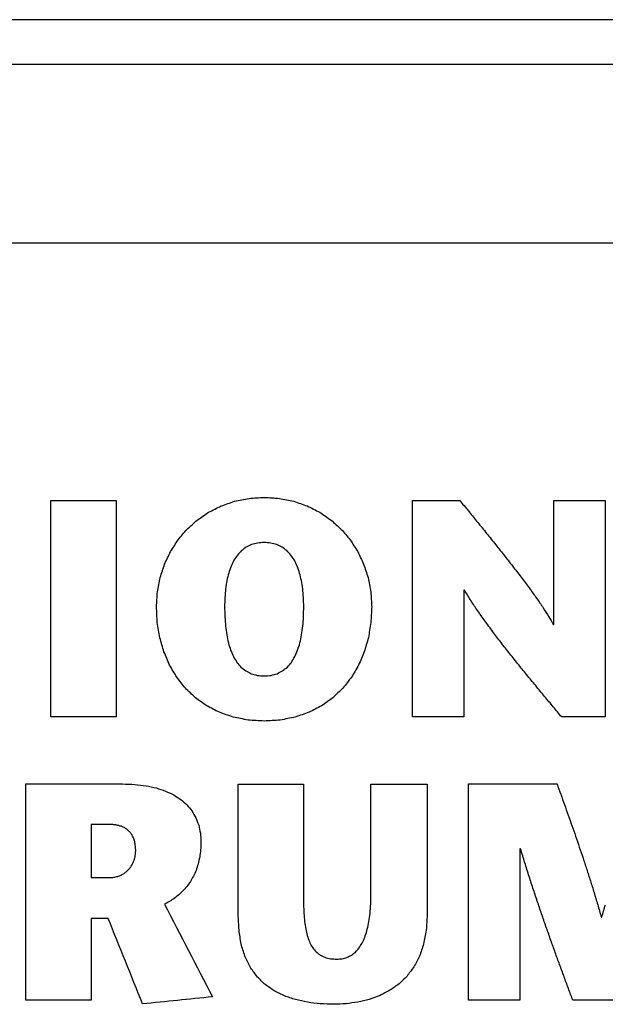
# Model space of a CAD drawing. Header units: inches. Extents: x 0 to 34, y 0 to 22.
# Tile 83 of 89: x 24.965 to 25.096, y 16.008 to 16.229. Entities that reach past the tile are written whole.
import ezdxf

# ---------------------------------------------------------------- set-up
doc = ezdxf.new("R2010")
doc.units = ezdxf.units.IN
doc.header["$LTSCALE"] = 1.87
doc.header["$MEASUREMENT"] = 0
doc.layers.get('0').update_dxf_attribs({"linetype": 'CONTINUOUS'})
doc.layers.add('03___PRT_ALL_CURVES', color=7, linetype='CONTINUOUS')

msp = doc.modelspace()

# ---------------------------------------------------------------- linework, layer by layer
at = {"color": 7, "linetype": 'CONTINUOUS'}
for p, q in [((31.84796, 16.22864), (21.84796, 16.22864)), ((31.84796, 16.21864), (21.84796, 16.21864)), ((23.43796, 16.17864), (25.31796, 16.17864))]:
    msp.add_line(p, q, dxfattribs=at)
at = {"layer": '03___PRT_ALL_CURVES', "color": 40, "linetype": 'CONTINUOUS'}
for points in [[(24.9717, 16.07249, 0.5305), (24.9717, 16.08864, 0.5305), (24.9717, 16.10479, 0.5305), (24.9717, 16.12094, 0.5305)], [(24.9717, 16.12094, 0.5305), (24.97657, 16.12094, 0.5305), (24.98144, 16.12094, 0.5305), (24.98632, 16.12094, 0.5305)], [(24.98632, 16.12094, 0.5305), (24.98632, 16.10479, 0.5305), (24.98632, 16.08864, 0.5305), (24.98632, 16.07249, 0.5305)], [(25.0098, 16.11976, 0.5305), (25.0108, 16.1201, 0.5305), (25.01181, 16.12045, 0.5305), (25.01282, 16.1208, 0.5305)], [(25.01282, 16.1208, 0.5305), (25.01389, 16.12102, 0.5305), (25.01496, 16.12124, 0.5305), (25.01604, 16.12145, 0.5305)], [(25.01604, 16.12145, 0.5305), (25.01717, 16.12153, 0.5305), (25.01831, 16.1216, 0.5305), (25.01945, 16.12168, 0.5305)], [(25.01945, 16.12168, 0.5305), (25.02058, 16.1216, 0.5305), (25.02171, 16.12153, 0.5305), (25.02284, 16.12145, 0.5305)], [(25.02284, 16.12145, 0.5305), (25.02391, 16.12124, 0.5305), (25.02498, 16.12102, 0.5305), (25.02605, 16.1208, 0.5305)], [(25.02605, 16.1208, 0.5305), (25.02705, 16.12045, 0.5305), (25.02806, 16.1201, 0.5305), (25.02907, 16.11976, 0.5305)], [(25.05265, 16.07249, 0.5305), (25.05265, 16.08864, 0.5305), (25.05265, 16.10479, 0.5305), (25.05265, 16.12094, 0.5305)], [(25.05265, 16.12094, 0.5305), (25.05618, 16.12094, 0.5305), (25.05972, 16.12094, 0.5305), (25.06326, 16.12094, 0.5305)], [(25.06326, 16.12094, 0.5305), (25.06386, 16.1202, 0.5305), (25.06446, 16.11946, 0.5305), (25.06507, 16.11872, 0.5305)], [(25.08428, 16.09319, 0.5305), (25.08428, 16.10244, 0.5305), (25.08428, 16.11169, 0.5305), (25.08428, 16.12094, 0.5305)], [(25.08428, 16.12094, 0.5305), (25.08811, 16.12094, 0.5305), (25.09194, 16.12094, 0.5305), (25.09578, 16.12094, 0.5305)], [(25.09578, 16.12094, 0.5305), (25.09578, 16.10479, 0.5305), (25.09578, 16.08864, 0.5305), (25.09578, 16.07249, 0.5305)], [(25.00445, 16.11658, 0.5305), (25.0053, 16.11717, 0.5305), (25.00615, 16.11775, 0.5305), (25.007, 16.11834, 0.5305)], [(25.007, 16.11834, 0.5305), (25.00793, 16.11881, 0.5305), (25.00886, 16.11928, 0.5305), (25.0098, 16.11976, 0.5305)], [(25.02907, 16.11976, 0.5305), (25.03, 16.11928, 0.5305), (25.03093, 16.11881, 0.5305), (25.03186, 16.11834, 0.5305)], [(25.03186, 16.11834, 0.5305), (25.03271, 16.11775, 0.5305), (25.03356, 16.11717, 0.5305), (25.03441, 16.11658, 0.5305)], [(25.06507, 16.11872, 0.5305), (25.06571, 16.11793, 0.5305), (25.06635, 16.11715, 0.5305), (25.06699, 16.11636, 0.5305)], [(25.00216, 16.11451, 0.5305), (25.00292, 16.1152, 0.5305), (25.00368, 16.11589, 0.5305), (25.00445, 16.11658, 0.5305)], [(25.03441, 16.11658, 0.5305), (25.03517, 16.11589, 0.5305), (25.03593, 16.1152, 0.5305), (25.03669, 16.11451, 0.5305)], [(25.06699, 16.11636, 0.5305), (25.06765, 16.11554, 0.5305), (25.06831, 16.11473, 0.5305), (25.06898, 16.11391, 0.5305)], [(25.00017, 16.11216, 0.5305), (25.00083, 16.11294, 0.5305), (25.00149, 16.11373, 0.5305), (25.00216, 16.11451, 0.5305)], [(25.03669, 16.11451, 0.5305), (25.03735, 16.11373, 0.5305), (25.03801, 16.11294, 0.5305), (25.03868, 16.11216, 0.5305)], [(25.06898, 16.11391, 0.5305), (25.06965, 16.11307, 0.5305), (25.07033, 16.11223, 0.5305), (25.07101, 16.11139, 0.5305)], [(24.99849, 16.10956, 0.5305), (24.99905, 16.11042, 0.5305), (24.99961, 16.11129, 0.5305), (25.00017, 16.11216, 0.5305)], [(25.01796, 16.11145, 0.5305), (25.01751, 16.11133, 0.5305), (25.01706, 16.11122, 0.5305), (25.01662, 16.1111, 0.5305)], [(25.01945, 16.11157, 0.5305), (25.01895, 16.11153, 0.5305), (25.01845, 16.11149, 0.5305), (25.01796, 16.11145, 0.5305)], [(25.02092, 16.11145, 0.5305), (25.02043, 16.11149, 0.5305), (25.01994, 16.11153, 0.5305), (25.01945, 16.11157, 0.5305)], [(25.02225, 16.1111, 0.5305), (25.0218, 16.11122, 0.5305), (25.02136, 16.11133, 0.5305), (25.02092, 16.11145, 0.5305)], [(25.03868, 16.11216, 0.5305), (25.03924, 16.11129, 0.5305), (25.0398, 16.11042, 0.5305), (25.04036, 16.10956, 0.5305)], [(25.07101, 16.11139, 0.5305), (25.07168, 16.11054, 0.5305), (25.07235, 16.1097, 0.5305), (25.07303, 16.10885, 0.5305)], [(24.99714, 16.10672, 0.5305), (24.99759, 16.10767, 0.5305), (24.99804, 16.10861, 0.5305), (24.99849, 16.10956, 0.5305)], [(25.01437, 16.10974, 0.5305), (25.01406, 16.10942, 0.5305), (25.01376, 16.10909, 0.5305), (25.01346, 16.10876, 0.5305)], [(25.01543, 16.11053, 0.5305), (25.01507, 16.11027, 0.5305), (25.01472, 16.11001, 0.5305), (25.01437, 16.10974, 0.5305)], [(25.01662, 16.1111, 0.5305), (25.01622, 16.11091, 0.5305), (25.01582, 16.11072, 0.5305), (25.01543, 16.11053, 0.5305)], [(25.02344, 16.11053, 0.5305), (25.02304, 16.11072, 0.5305), (25.02264, 16.11091, 0.5305), (25.02225, 16.1111, 0.5305)], [(25.02449, 16.10974, 0.5305), (25.02414, 16.11001, 0.5305), (25.02379, 16.11027, 0.5305), (25.02344, 16.11053, 0.5305)], [(25.0254, 16.10876, 0.5305), (25.02509, 16.10909, 0.5305), (25.02479, 16.10942, 0.5305), (25.02449, 16.10974, 0.5305)], [(25.04036, 16.10956, 0.5305), (25.0408, 16.10861, 0.5305), (25.04125, 16.10767, 0.5305), (25.0417, 16.10672, 0.5305)], [(25.01267, 16.10759, 0.5305), (25.01245, 16.10714, 0.5305), (25.01223, 16.10669, 0.5305), (25.01202, 16.10624, 0.5305)], [(25.01346, 16.10876, 0.5305), (25.01319, 16.10837, 0.5305), (25.01293, 16.10798, 0.5305), (25.01267, 16.10759, 0.5305)], [(25.02619, 16.10759, 0.5305), (25.02592, 16.10798, 0.5305), (25.02566, 16.10837, 0.5305), (25.0254, 16.10876, 0.5305)], [(25.02684, 16.10624, 0.5305), (25.02662, 16.10669, 0.5305), (25.0264, 16.10714, 0.5305), (25.02619, 16.10759, 0.5305)], [(25.07303, 16.10885, 0.5305), (25.07369, 16.108, 0.5305), (25.07435, 16.10716, 0.5305), (25.07502, 16.10631, 0.5305)], [(24.99615, 16.1037, 0.5305), (24.99648, 16.10471, 0.5305), (24.99681, 16.10572, 0.5305), (24.99714, 16.10672, 0.5305)], [(25.01149, 16.10472, 0.5305), (25.01135, 16.10416, 0.5305), (25.01121, 16.1036, 0.5305), (25.01108, 16.10304, 0.5305)], [(25.01202, 16.10624, 0.5305), (25.01184, 16.10573, 0.5305), (25.01166, 16.10522, 0.5305), (25.01149, 16.10472, 0.5305)], [(25.02737, 16.10472, 0.5305), (25.02719, 16.10522, 0.5305), (25.02701, 16.10573, 0.5305), (25.02684, 16.10624, 0.5305)], [(25.02778, 16.10304, 0.5305), (25.02764, 16.1036, 0.5305), (25.0275, 16.10416, 0.5305), (25.02737, 16.10472, 0.5305)], [(25.0417, 16.10672, 0.5305), (25.04203, 16.10572, 0.5305), (25.04236, 16.10471, 0.5305), (25.04269, 16.1037, 0.5305)], [(25.07502, 16.10631, 0.5305), (25.07566, 16.10548, 0.5305), (25.0763, 16.10465, 0.5305), (25.07694, 16.10381, 0.5305)], [(24.99554, 16.1005, 0.5305), (24.99574, 16.10157, 0.5305), (24.99594, 16.10263, 0.5305), (24.99615, 16.1037, 0.5305)], [(25.01108, 16.10304, 0.5305), (25.01098, 16.10243, 0.5305), (25.01089, 16.10182, 0.5305), (25.0108, 16.10121, 0.5305)], [(25.02806, 16.10121, 0.5305), (25.02796, 16.10182, 0.5305), (25.02787, 16.10243, 0.5305), (25.02778, 16.10304, 0.5305)], [(25.04269, 16.1037, 0.5305), (25.04289, 16.10263, 0.5305), (25.04309, 16.10157, 0.5305), (25.0433, 16.1005, 0.5305)], [(25.07694, 16.10381, 0.5305), (25.07754, 16.10301, 0.5305), (25.07814, 16.1022, 0.5305), (25.07875, 16.1014, 0.5305)], [(24.99533, 16.09717, 0.5305), (24.9954, 16.09828, 0.5305), (24.99547, 16.09939, 0.5305), (24.99554, 16.1005, 0.5305)], [(25.0108, 16.10121, 0.5305), (25.01074, 16.10056, 0.5305), (25.01068, 16.09991, 0.5305), (25.01063, 16.09925, 0.5305)], [(25.02823, 16.09925, 0.5305), (25.02817, 16.09991, 0.5305), (25.02811, 16.10056, 0.5305), (25.02806, 16.10121, 0.5305)], [(25.0433, 16.1005, 0.5305), (25.04337, 16.09939, 0.5305), (25.04344, 16.09828, 0.5305), (25.04351, 16.09717, 0.5305)], [(25.06429, 16.10087, 0.5305), (25.06423, 16.10087, 0.5305), (25.06417, 16.10087, 0.5305), (25.06412, 16.10087, 0.5305)], [(25.06412, 16.10087, 0.5305), (25.06412, 16.09141, 0.5305), (25.06412, 16.08195, 0.5305), (25.06412, 16.07249, 0.5305)], [(25.06555, 16.09879, 0.5305), (25.06513, 16.09948, 0.5305), (25.06471, 16.10018, 0.5305), (25.06429, 16.10087, 0.5305)], [(25.07875, 16.1014, 0.5305), (25.0793, 16.10063, 0.5305), (25.07985, 16.09986, 0.5305), (25.08041, 16.09909, 0.5305)], [(25.01063, 16.09925, 0.5305), (25.01061, 16.09856, 0.5305), (25.01059, 16.09786, 0.5305), (25.01058, 16.09717, 0.5305)], [(25.02829, 16.09717, 0.5305), (25.02827, 16.09786, 0.5305), (25.02825, 16.09856, 0.5305), (25.02823, 16.09925, 0.5305)], [(25.067, 16.09659, 0.5305), (25.06651, 16.09732, 0.5305), (25.06603, 16.09806, 0.5305), (25.06555, 16.09879, 0.5305)], [(25.08041, 16.09909, 0.5305), (25.0809, 16.09837, 0.5305), (25.08139, 16.09765, 0.5305), (25.08188, 16.09693, 0.5305)], [(24.99552, 16.09363, 0.5305), (24.99545, 16.09481, 0.5305), (24.99539, 16.09599, 0.5305), (24.99533, 16.09717, 0.5305)], [(25.01058, 16.09717, 0.5305), (25.01059, 16.09643, 0.5305), (25.01061, 16.09569, 0.5305), (25.01063, 16.09494, 0.5305)], [(25.02824, 16.09494, 0.5305), (25.02825, 16.09569, 0.5305), (25.02827, 16.09643, 0.5305), (25.02829, 16.09717, 0.5305)], [(25.04351, 16.09717, 0.5305), (25.04344, 16.09599, 0.5305), (25.04338, 16.09481, 0.5305), (25.04332, 16.09363, 0.5305)], [(25.06862, 16.09429, 0.5305), (25.06808, 16.09505, 0.5305), (25.06754, 16.09582, 0.5305), (25.067, 16.09659, 0.5305)], [(25.08188, 16.09693, 0.5305), (25.0823, 16.09627, 0.5305), (25.08272, 16.09561, 0.5305), (25.08314, 16.09495, 0.5305)], [(25.01063, 16.09494, 0.5305), (25.01068, 16.09425, 0.5305), (25.01073, 16.09355, 0.5305), (25.01078, 16.09285, 0.5305)], [(25.02809, 16.09285, 0.5305), (25.02814, 16.09355, 0.5305), (25.02819, 16.09425, 0.5305), (25.02824, 16.09494, 0.5305)], [(25.07037, 16.0919, 0.5305), (25.06978, 16.09269, 0.5305), (25.0692, 16.09349, 0.5305), (25.06862, 16.09429, 0.5305)], [(25.08314, 16.09495, 0.5305), (25.08347, 16.09437, 0.5305), (25.0838, 16.09378, 0.5305), (25.08414, 16.09319, 0.5305)], [(24.99608, 16.09025, 0.5305), (24.99589, 16.09138, 0.5305), (24.9957, 16.0925, 0.5305), (24.99552, 16.09363, 0.5305)], [(25.01078, 16.09285, 0.5305), (25.01086, 16.0922, 0.5305), (25.01095, 16.09155, 0.5305), (25.01104, 16.0909, 0.5305)], [(25.02782, 16.0909, 0.5305), (25.02791, 16.09155, 0.5305), (25.028, 16.0922, 0.5305), (25.02809, 16.09285, 0.5305)], [(25.04332, 16.09363, 0.5305), (25.04313, 16.0925, 0.5305), (25.04294, 16.09138, 0.5305), (25.04276, 16.09025, 0.5305)], [(25.07222, 16.08945, 0.5305), (25.0716, 16.09027, 0.5305), (25.07098, 16.09108, 0.5305), (25.07037, 16.0919, 0.5305)], [(25.08414, 16.09319, 0.5305), (25.08418, 16.09319, 0.5305), (25.08423, 16.09319, 0.5305), (25.08428, 16.09319, 0.5305)], [(24.99701, 16.08707, 0.5305), (24.9967, 16.08813, 0.5305), (24.99639, 16.08919, 0.5305), (24.99608, 16.09025, 0.5305)], [(25.01104, 16.0909, 0.5305), (25.01116, 16.09029, 0.5305), (25.01129, 16.08969, 0.5305), (25.01142, 16.08909, 0.5305)], [(25.02744, 16.08909, 0.5305), (25.02756, 16.08969, 0.5305), (25.02769, 16.09029, 0.5305), (25.02782, 16.0909, 0.5305)], [(25.04276, 16.09025, 0.5305), (25.04245, 16.08919, 0.5305), (25.04214, 16.08813, 0.5305), (25.04184, 16.08707, 0.5305)], [(25.07416, 16.08697, 0.5305), (25.07351, 16.0878, 0.5305), (25.07286, 16.08862, 0.5305), (25.07222, 16.08945, 0.5305)], [(24.99827, 16.08411, 0.5305), (24.99785, 16.08509, 0.5305), (24.99743, 16.08608, 0.5305), (24.99701, 16.08707, 0.5305)], [(25.01142, 16.08909, 0.5305), (25.01159, 16.08855, 0.5305), (25.01176, 16.088, 0.5305), (25.01193, 16.08746, 0.5305)], [(25.01193, 16.08746, 0.5305), (25.01214, 16.08697, 0.5305), (25.01235, 16.08648, 0.5305), (25.01256, 16.086, 0.5305)], [(25.0263, 16.086, 0.5305), (25.02651, 16.08648, 0.5305), (25.02672, 16.08697, 0.5305), (25.02693, 16.08746, 0.5305)], [(25.02693, 16.08746, 0.5305), (25.0271, 16.088, 0.5305), (25.02727, 16.08855, 0.5305), (25.02744, 16.08909, 0.5305)], [(25.04184, 16.08707, 0.5305), (25.04141, 16.08608, 0.5305), (25.04099, 16.08509, 0.5305), (25.04057, 16.08411, 0.5305)], [(25.01256, 16.086, 0.5305), (25.01281, 16.08558, 0.5305), (25.01307, 16.08515, 0.5305), (25.01333, 16.08473, 0.5305)], [(25.02553, 16.08473, 0.5305), (25.02578, 16.08515, 0.5305), (25.02604, 16.08558, 0.5305), (25.0263, 16.086, 0.5305)], [(25.07616, 16.08447, 0.5305), (25.07549, 16.0853, 0.5305), (25.07482, 16.08613, 0.5305), (25.07416, 16.08697, 0.5305)], [(24.99988, 16.08139, 0.5305), (24.99934, 16.08229, 0.5305), (24.9988, 16.0832, 0.5305), (24.99827, 16.08411, 0.5305)], [(25.01333, 16.08473, 0.5305), (25.01363, 16.08438, 0.5305), (25.01393, 16.08402, 0.5305), (25.01424, 16.08366, 0.5305)], [(25.01424, 16.08366, 0.5305), (25.01459, 16.08338, 0.5305), (25.01494, 16.0831, 0.5305), (25.0153, 16.08281, 0.5305)], [(25.0153, 16.08281, 0.5305), (25.0157, 16.08261, 0.5305), (25.01611, 16.0824, 0.5305), (25.01652, 16.08219, 0.5305)], [(25.02235, 16.08219, 0.5305), (25.02275, 16.0824, 0.5305), (25.02315, 16.08261, 0.5305), (25.02356, 16.08281, 0.5305)], [(25.02356, 16.08281, 0.5305), (25.02391, 16.0831, 0.5305), (25.02426, 16.08338, 0.5305), (25.02462, 16.08366, 0.5305)], [(25.02462, 16.08366, 0.5305), (25.02492, 16.08402, 0.5305), (25.02522, 16.08438, 0.5305), (25.02553, 16.08473, 0.5305)], [(25.04057, 16.08411, 0.5305), (25.04003, 16.0832, 0.5305), (25.0395, 16.08229, 0.5305), (25.03897, 16.08139, 0.5305)], [(25.07818, 16.08197, 0.5305), (25.0775, 16.0828, 0.5305), (25.07683, 16.08364, 0.5305), (25.07616, 16.08447, 0.5305)], [(25.0018, 16.07895, 0.5305), (25.00116, 16.07976, 0.5305), (25.00052, 16.08058, 0.5305), (24.99988, 16.08139, 0.5305)], [(25.01652, 16.08219, 0.5305), (25.01698, 16.08206, 0.5305), (25.01744, 16.08194, 0.5305), (25.0179, 16.08181, 0.5305)], [(25.0179, 16.08181, 0.5305), (25.01841, 16.08176, 0.5305), (25.01893, 16.08172, 0.5305), (25.01945, 16.08168, 0.5305)], [(25.01945, 16.08168, 0.5305), (25.01996, 16.08172, 0.5305), (25.02047, 16.08176, 0.5305), (25.02098, 16.08181, 0.5305)], [(25.02098, 16.08181, 0.5305), (25.02143, 16.08194, 0.5305), (25.02189, 16.08206, 0.5305), (25.02235, 16.08219, 0.5305)], [(25.03897, 16.08139, 0.5305), (25.03833, 16.08058, 0.5305), (25.03769, 16.07976, 0.5305), (25.03705, 16.07895, 0.5305)], [(25.08021, 16.07951, 0.5305), (25.07953, 16.08033, 0.5305), (25.07885, 16.08115, 0.5305), (25.07818, 16.08197, 0.5305)], [(25.00404, 16.07681, 0.5305), (25.00329, 16.07752, 0.5305), (25.00254, 16.07823, 0.5305), (25.0018, 16.07895, 0.5305)], [(25.03705, 16.07895, 0.5305), (25.0363, 16.07823, 0.5305), (25.03556, 16.07752, 0.5305), (25.03482, 16.07681, 0.5305)], [(25.0822, 16.07709, 0.5305), (25.08153, 16.0779, 0.5305), (25.08087, 16.0787, 0.5305), (25.08021, 16.07951, 0.5305)], [(25.00658, 16.075, 0.5305), (25.00573, 16.0756, 0.5305), (25.00488, 16.0762, 0.5305), (25.00404, 16.07681, 0.5305)], [(25.03482, 16.07681, 0.5305), (25.03397, 16.0762, 0.5305), (25.03313, 16.0756, 0.5305), (25.03229, 16.075, 0.5305)], [(25.08415, 16.07475, 0.5305), (25.0835, 16.07553, 0.5305), (25.08285, 16.07631, 0.5305), (25.0822, 16.07709, 0.5305)], [(25.0094, 16.07354, 0.5305), (25.00846, 16.07402, 0.5305), (25.00752, 16.07451, 0.5305), (25.00658, 16.075, 0.5305)], [(25.03229, 16.075, 0.5305), (25.03135, 16.07451, 0.5305), (25.03041, 16.07402, 0.5305), (25.02948, 16.07354, 0.5305)], [(25.08602, 16.07249, 0.5305), (25.08539, 16.07325, 0.5305), (25.08477, 16.074, 0.5305), (25.08415, 16.07475, 0.5305)], [(24.98632, 16.07249, 0.5305), (24.98144, 16.07249, 0.5305), (24.97657, 16.07249, 0.5305), (24.9717, 16.07249, 0.5305)], [(25.01249, 16.07246, 0.5305), (25.01146, 16.07282, 0.5305), (25.01043, 16.07318, 0.5305), (25.0094, 16.07354, 0.5305)], [(25.01584, 16.0718, 0.5305), (25.01472, 16.07202, 0.5305), (25.0136, 16.07224, 0.5305), (25.01249, 16.07246, 0.5305)], [(25.01945, 16.07157, 0.5305), (25.01824, 16.07165, 0.5305), (25.01704, 16.07172, 0.5305), (25.01584, 16.0718, 0.5305)], [(25.02304, 16.0718, 0.5305), (25.02184, 16.07172, 0.5305), (25.02064, 16.07165, 0.5305), (25.01945, 16.07157, 0.5305)], [(25.02639, 16.07246, 0.5305), (25.02527, 16.07224, 0.5305), (25.02415, 16.07202, 0.5305), (25.02304, 16.0718, 0.5305)], [(25.02948, 16.07354, 0.5305), (25.02845, 16.07318, 0.5305), (25.02742, 16.07282, 0.5305), (25.02639, 16.07246, 0.5305)], [(25.06412, 16.07249, 0.5305), (25.06029, 16.07249, 0.5305), (25.05647, 16.07249, 0.5305), (25.05265, 16.07249, 0.5305)], [(25.09578, 16.07249, 0.5305), (25.09252, 16.07249, 0.5305), (25.08927, 16.07249, 0.5305), (25.08602, 16.07249, 0.5305)], [(24.96612, 16.05749, 0.5305), (24.97332, 16.05749, 0.5305), (24.98053, 16.05749, 0.5305), (24.98774, 16.05749, 0.5305)], [(24.96612, 16.00906, 0.5305), (24.96612, 16.0252, 0.5305), (24.96612, 16.04135, 0.5305), (24.96612, 16.05749, 0.5305)], [(24.98774, 16.05749, 0.5305), (24.98865, 16.05746, 0.5305), (24.98956, 16.05743, 0.5305), (24.99048, 16.05739, 0.5305)], [(24.99048, 16.05739, 0.5305), (24.99132, 16.05729, 0.5305), (24.99216, 16.05719, 0.5305), (24.993, 16.05709, 0.5305)], [(24.993, 16.05709, 0.5305), (24.99376, 16.05692, 0.5305), (24.99453, 16.05676, 0.5305), (24.9953, 16.05659, 0.5305)], [(24.9953, 16.05659, 0.5305), (24.99598, 16.05636, 0.5305), (24.99667, 16.05614, 0.5305), (24.99736, 16.05591, 0.5305)], [(25.01364, 16.0278, 0.5305), (25.01364, 16.03768, 0.5305), (25.01364, 16.04755, 0.5305), (25.01364, 16.05743, 0.5305)], [(25.01364, 16.05743, 0.5305), (25.0185, 16.05743, 0.5305), (25.02337, 16.05743, 0.5305), (25.02824, 16.05743, 0.5305)], [(25.02824, 16.05743, 0.5305), (25.02824, 16.04898, 0.5305), (25.02824, 16.04054, 0.5305), (25.02824, 16.0321, 0.5305)], [(25.04332, 16.03231, 0.5305), (25.04332, 16.04068, 0.5305), (25.04332, 16.04905, 0.5305), (25.04332, 16.05743, 0.5305)], [(25.04332, 16.05743, 0.5305), (25.04751, 16.05743, 0.5305), (25.05171, 16.05743, 0.5305), (25.05591, 16.05743, 0.5305)], [(25.05591, 16.05743, 0.5305), (25.05591, 16.04767, 0.5305), (25.05591, 16.03791, 0.5305), (25.05591, 16.02816, 0.5305)], [(25.06518, 16.00906, 0.5305), (25.06518, 16.0252, 0.5305), (25.06518, 16.04135, 0.5305), (25.06518, 16.05749, 0.5305)], [(25.06518, 16.05749, 0.5305), (25.07178, 16.05749, 0.5305), (25.07838, 16.05749, 0.5305), (25.08499, 16.05749, 0.5305)], [(25.08499, 16.05749, 0.5305), (25.08526, 16.05672, 0.5305), (25.08554, 16.05595, 0.5305), (25.08582, 16.05518, 0.5305)], [(24.99736, 16.05591, 0.5305), (24.99797, 16.05562, 0.5305), (24.99858, 16.05533, 0.5305), (24.9992, 16.05505, 0.5305)], [(24.9992, 16.05505, 0.5305), (24.99973, 16.0547, 0.5305), (25.00026, 16.05435, 0.5305), (25.00079, 16.05401, 0.5305)], [(25.00079, 16.05401, 0.5305), (25.00124, 16.05361, 0.5305), (25.00169, 16.05321, 0.5305), (25.00215, 16.05281, 0.5305)], [(25.08582, 16.05518, 0.5305), (25.08609, 16.0544, 0.5305), (25.08637, 16.05363, 0.5305), (25.08665, 16.05286, 0.5305)], [(25.00215, 16.05281, 0.5305), (25.00252, 16.05235, 0.5305), (25.00289, 16.0519, 0.5305), (25.00327, 16.05145, 0.5305)], [(25.08665, 16.05286, 0.5305), (25.08692, 16.05208, 0.5305), (25.0872, 16.0513, 0.5305), (25.08748, 16.05052, 0.5305)], [(25.00327, 16.05145, 0.5305), (25.00356, 16.05094, 0.5305), (25.00385, 16.05044, 0.5305), (25.00415, 16.04993, 0.5305)], [(25.00415, 16.04993, 0.5305), (25.00436, 16.04938, 0.5305), (25.00457, 16.04883, 0.5305), (25.00478, 16.04828, 0.5305)], [(25.08748, 16.05052, 0.5305), (25.08775, 16.04974, 0.5305), (25.08803, 16.04895, 0.5305), (25.08831, 16.04817, 0.5305)], [(24.98462, 16.04843, 0.5305), (24.98332, 16.04843, 0.5305), (24.98203, 16.04843, 0.5305), (24.98074, 16.04843, 0.5305)], [(24.98074, 16.04843, 0.5305), (24.98074, 16.04446, 0.5305), (24.98074, 16.04049, 0.5305), (24.98074, 16.03653, 0.5305)], [(24.98539, 16.04841, 0.5305), (24.98513, 16.04842, 0.5305), (24.98487, 16.04842, 0.5305), (24.98462, 16.04843, 0.5305)], [(24.98615, 16.04832, 0.5305), (24.98589, 16.04835, 0.5305), (24.98564, 16.04838, 0.5305), (24.98539, 16.04841, 0.5305)], [(24.98688, 16.04817, 0.5305), (24.98663, 16.04822, 0.5305), (24.98639, 16.04827, 0.5305), (24.98615, 16.04832, 0.5305)], [(24.98758, 16.04795, 0.5305), (24.98734, 16.04803, 0.5305), (24.98711, 16.0481, 0.5305), (24.98688, 16.04817, 0.5305)], [(24.98823, 16.04764, 0.5305), (24.98801, 16.04775, 0.5305), (24.98779, 16.04785, 0.5305), (24.98758, 16.04795, 0.5305)], [(24.98882, 16.04725, 0.5305), (24.98862, 16.04738, 0.5305), (24.98842, 16.04751, 0.5305), (24.98823, 16.04764, 0.5305)], [(25.00478, 16.04828, 0.5305), (25.0049, 16.04768, 0.5305), (25.00503, 16.04708, 0.5305), (25.00516, 16.04648, 0.5305)], [(25.08831, 16.04817, 0.5305), (25.08858, 16.04737, 0.5305), (25.08886, 16.04658, 0.5305), (25.08914, 16.04578, 0.5305)], [(24.98935, 16.04675, 0.5305), (24.98917, 16.04692, 0.5305), (24.98899, 16.04708, 0.5305), (24.98882, 16.04725, 0.5305)], [(24.98981, 16.04614, 0.5305), (24.98965, 16.04635, 0.5305), (24.9895, 16.04655, 0.5305), (24.98935, 16.04675, 0.5305)], [(24.99018, 16.04542, 0.5305), (24.99005, 16.04566, 0.5305), (24.98993, 16.0459, 0.5305), (24.98981, 16.04614, 0.5305)], [(24.99046, 16.04458, 0.5305), (24.99036, 16.04486, 0.5305), (24.99027, 16.04514, 0.5305), (24.99018, 16.04542, 0.5305)], [(25.00516, 16.04648, 0.5305), (25.0052, 16.04584, 0.5305), (25.00524, 16.0452, 0.5305), (25.00529, 16.04455, 0.5305)], [(25.08914, 16.04578, 0.5305), (25.08941, 16.04498, 0.5305), (25.08969, 16.04417, 0.5305), (25.08997, 16.04336, 0.5305)], [(24.99063, 16.0436, 0.5305), (24.99057, 16.04393, 0.5305), (24.99051, 16.04425, 0.5305), (24.99046, 16.04458, 0.5305)], [(24.99069, 16.04248, 0.5305), (24.99067, 16.04285, 0.5305), (24.99065, 16.04323, 0.5305), (24.99063, 16.0436, 0.5305)], [(25.00529, 16.04455, 0.5305), (25.00526, 16.04396, 0.5305), (25.00523, 16.04336, 0.5305), (25.00521, 16.04277, 0.5305)], [(25.07682, 16.04297, 0.5305), (25.07677, 16.04297, 0.5305), (25.07672, 16.04297, 0.5305), (25.07668, 16.04297, 0.5305)], [(25.07668, 16.04297, 0.5305), (25.07668, 16.03166, 0.5305), (25.07668, 16.02036, 0.5305), (25.07668, 16.00906, 0.5305)], [(25.07778, 16.03984, 0.5305), (25.07746, 16.04088, 0.5305), (25.07714, 16.04193, 0.5305), (25.07682, 16.04297, 0.5305)], [(25.08997, 16.04336, 0.5305), (25.09024, 16.04254, 0.5305), (25.09052, 16.04172, 0.5305), (25.0908, 16.0409, 0.5305)], [(24.99033, 16.04044, 0.5305), (24.99039, 16.04067, 0.5305), (24.99046, 16.0409, 0.5305), (24.99053, 16.04112, 0.5305)], [(24.99053, 16.04112, 0.5305), (24.99057, 16.04135, 0.5305), (24.99061, 16.04158, 0.5305), (24.99065, 16.04181, 0.5305)], [(24.99065, 16.04181, 0.5305), (24.99066, 16.04203, 0.5305), (24.99067, 16.04226, 0.5305), (24.99069, 16.04248, 0.5305)], [(25.005, 16.0411, 0.5305), (25.00488, 16.04059, 0.5305), (25.00476, 16.04007, 0.5305), (25.00465, 16.03956, 0.5305)], [(25.00521, 16.04277, 0.5305), (25.00514, 16.04221, 0.5305), (25.00507, 16.04166, 0.5305), (25.005, 16.0411, 0.5305)], [(25.0908, 16.0409, 0.5305), (25.09107, 16.04006, 0.5305), (25.09134, 16.03923, 0.5305), (25.09162, 16.03839, 0.5305)], [(24.98872, 16.03797, 0.5305), (24.98889, 16.03815, 0.5305), (24.98906, 16.03833, 0.5305), (24.98924, 16.03852, 0.5305)], [(24.98924, 16.03852, 0.5305), (24.98939, 16.03872, 0.5305), (24.98954, 16.03892, 0.5305), (24.98969, 16.03912, 0.5305)], [(24.98969, 16.03912, 0.5305), (24.98981, 16.03934, 0.5305), (24.98993, 16.03955, 0.5305), (24.99005, 16.03977, 0.5305)], [(24.99005, 16.03977, 0.5305), (24.99014, 16.03999, 0.5305), (24.99023, 16.04022, 0.5305), (24.99033, 16.04044, 0.5305)], [(25.00465, 16.03956, 0.5305), (25.00449, 16.03908, 0.5305), (25.00433, 16.03861, 0.5305), (25.00418, 16.03813, 0.5305)], [(25.07874, 16.03679, 0.5305), (25.07842, 16.03781, 0.5305), (25.0781, 16.03882, 0.5305), (25.07778, 16.03984, 0.5305)], [(24.98074, 16.03653, 0.5305), (24.98212, 16.03653, 0.5305), (24.9835, 16.03653, 0.5305), (24.98489, 16.03653, 0.5305)], [(24.98489, 16.03653, 0.5305), (24.9852, 16.03655, 0.5305), (24.98551, 16.03657, 0.5305), (24.98582, 16.03659, 0.5305)], [(24.98582, 16.03659, 0.5305), (24.9861, 16.03666, 0.5305), (24.98638, 16.03672, 0.5305), (24.98666, 16.03678, 0.5305)], [(24.98666, 16.03678, 0.5305), (24.98691, 16.03688, 0.5305), (24.98717, 16.03698, 0.5305), (24.98743, 16.03709, 0.5305)], [(24.98743, 16.03709, 0.5305), (24.98766, 16.03722, 0.5305), (24.98789, 16.03735, 0.5305), (24.98812, 16.03748, 0.5305)], [(24.98812, 16.03748, 0.5305), (24.98832, 16.03764, 0.5305), (24.98852, 16.03781, 0.5305), (24.98872, 16.03797, 0.5305)], [(25.00359, 16.03682, 0.5305), (25.00336, 16.03642, 0.5305), (25.00313, 16.03602, 0.5305), (25.00291, 16.03562, 0.5305)], [(25.00418, 16.03813, 0.5305), (25.00398, 16.0377, 0.5305), (25.00378, 16.03726, 0.5305), (25.00359, 16.03682, 0.5305)], [(25.07971, 16.03381, 0.5305), (25.07938, 16.03481, 0.5305), (25.07906, 16.0358, 0.5305), (25.07874, 16.03679, 0.5305)], [(25.09162, 16.03839, 0.5305), (25.09189, 16.03753, 0.5305), (25.09217, 16.03667, 0.5305), (25.09245, 16.03582, 0.5305)], [(25.00213, 16.03453, 0.5305), (25.00184, 16.0342, 0.5305), (25.00155, 16.03387, 0.5305), (25.00126, 16.03354, 0.5305)], [(25.00291, 16.03562, 0.5305), (25.00265, 16.03526, 0.5305), (25.00239, 16.03489, 0.5305), (25.00213, 16.03453, 0.5305)], [(25.09245, 16.03582, 0.5305), (25.09272, 16.03494, 0.5305), (25.09299, 16.03406, 0.5305), (25.09327, 16.03318, 0.5305)], [(25.00032, 16.03265, 0.5305), (24.99998, 16.03239, 0.5305), (24.99965, 16.03213, 0.5305), (24.99932, 16.03186, 0.5305)], [(25.00126, 16.03354, 0.5305), (25.00094, 16.03324, 0.5305), (25.00063, 16.03295, 0.5305), (25.00032, 16.03265, 0.5305)], [(25.02824, 16.0321, 0.5305), (25.02825, 16.0314, 0.5305), (25.02826, 16.0307, 0.5305), (25.02827, 16.03, 0.5305)], [(25.04326, 16.0301, 0.5305), (25.04328, 16.03083, 0.5305), (25.0433, 16.03157, 0.5305), (25.04332, 16.03231, 0.5305)], [(25.08068, 16.0309, 0.5305), (25.08035, 16.03187, 0.5305), (25.08003, 16.03284, 0.5305), (25.07971, 16.03381, 0.5305)], [(25.09327, 16.03318, 0.5305), (25.09354, 16.03227, 0.5305), (25.09381, 16.03137, 0.5305), (25.09409, 16.03046, 0.5305)], [(24.99825, 16.03117, 0.5305), (24.99788, 16.03097, 0.5305), (24.99751, 16.03077, 0.5305), (24.99715, 16.03057, 0.5305)], [(24.99715, 16.03057, 0.5305), (25.00072, 16.02365, 0.5305), (25.00429, 16.01674, 0.5305), (25.00786, 16.00982, 0.5305)], [(24.99932, 16.03186, 0.5305), (24.99896, 16.03163, 0.5305), (24.9986, 16.0314, 0.5305), (24.99825, 16.03117, 0.5305)], [(25.02827, 16.03, 0.5305), (25.0283, 16.02935, 0.5305), (25.02833, 16.02869, 0.5305), (25.02836, 16.02804, 0.5305)], [(25.04309, 16.02807, 0.5305), (25.04314, 16.02874, 0.5305), (25.0432, 16.02942, 0.5305), (25.04326, 16.0301, 0.5305)], [(25.08165, 16.02804, 0.5305), (25.08132, 16.02899, 0.5305), (25.081, 16.02994, 0.5305), (25.08068, 16.0309, 0.5305)], [(25.09409, 16.03046, 0.5305), (25.09436, 16.02953, 0.5305), (25.09463, 16.0286, 0.5305), (25.09491, 16.02767, 0.5305)], [(25.09502, 16.02767, 0.5305), (25.09528, 16.0286, 0.5305), (25.09554, 16.02953, 0.5305), (25.0958, 16.03046, 0.5305)], [(25.01383, 16.02438, 0.5305), (25.01376, 16.02552, 0.5305), (25.0137, 16.02666, 0.5305), (25.01364, 16.0278, 0.5305)], [(25.02836, 16.02804, 0.5305), (25.02842, 16.02745, 0.5305), (25.02848, 16.02685, 0.5305), (25.02854, 16.02625, 0.5305)], [(25.04281, 16.02623, 0.5305), (25.0429, 16.02684, 0.5305), (25.04299, 16.02745, 0.5305), (25.04309, 16.02807, 0.5305)], [(25.05591, 16.02816, 0.5305), (25.05584, 16.02701, 0.5305), (25.05577, 16.02587, 0.5305), (25.05571, 16.02472, 0.5305)], [(25.08263, 16.02523, 0.5305), (25.0823, 16.02617, 0.5305), (25.08197, 16.0271, 0.5305), (25.08165, 16.02804, 0.5305)], [(25.09491, 16.02767, 0.5305), (25.09494, 16.02767, 0.5305), (25.09498, 16.02767, 0.5305), (25.09502, 16.02767, 0.5305)], [(24.98453, 16.0274, 0.5305), (24.98326, 16.0274, 0.5305), (24.982, 16.0274, 0.5305), (24.98074, 16.0274, 0.5305)], [(24.98074, 16.0274, 0.5305), (24.98074, 16.02128, 0.5305), (24.98074, 16.01517, 0.5305), (24.98074, 16.00906, 0.5305)], [(24.99221, 16.00822, 0.5305), (24.98965, 16.01461, 0.5305), (24.98709, 16.021, 0.5305), (24.98453, 16.0274, 0.5305)], [(25.02854, 16.02625, 0.5305), (25.02863, 16.02571, 0.5305), (25.02872, 16.02517, 0.5305), (25.02881, 16.02463, 0.5305)], [(25.04243, 16.02457, 0.5305), (25.04255, 16.02512, 0.5305), (25.04268, 16.02567, 0.5305), (25.04281, 16.02623, 0.5305)], [(25.01436, 16.02133, 0.5305), (25.01418, 16.02234, 0.5305), (25.014, 16.02336, 0.5305), (25.01383, 16.02438, 0.5305)], [(25.02881, 16.02463, 0.5305), (25.02893, 16.02415, 0.5305), (25.02905, 16.02366, 0.5305), (25.02918, 16.02318, 0.5305)], [(25.02918, 16.02318, 0.5305), (25.02934, 16.02275, 0.5305), (25.0295, 16.02233, 0.5305), (25.02967, 16.0219, 0.5305)], [(25.04134, 16.02183, 0.5305), (25.04154, 16.02225, 0.5305), (25.04174, 16.02268, 0.5305), (25.04194, 16.0231, 0.5305)], [(25.04194, 16.0231, 0.5305), (25.0421, 16.02359, 0.5305), (25.04226, 16.02408, 0.5305), (25.04243, 16.02457, 0.5305)], [(25.05571, 16.02472, 0.5305), (25.05551, 16.0237, 0.5305), (25.05532, 16.02267, 0.5305), (25.05513, 16.02165, 0.5305)], [(25.0836, 16.02246, 0.5305), (25.08327, 16.02339, 0.5305), (25.08295, 16.02431, 0.5305), (25.08263, 16.02523, 0.5305)], [(25.01524, 16.01863, 0.5305), (25.01494, 16.01953, 0.5305), (25.01465, 16.02043, 0.5305), (25.01436, 16.02133, 0.5305)], [(25.02967, 16.0219, 0.5305), (25.02987, 16.02154, 0.5305), (25.03008, 16.02117, 0.5305), (25.03029, 16.02081, 0.5305)], [(25.04065, 16.02074, 0.5305), (25.04088, 16.0211, 0.5305), (25.04111, 16.02147, 0.5305), (25.04134, 16.02183, 0.5305)], [(25.05513, 16.02165, 0.5305), (25.05482, 16.02074, 0.5305), (25.05451, 16.01983, 0.5305), (25.0542, 16.01892, 0.5305)], [(25.08458, 16.01974, 0.5305), (25.08425, 16.02065, 0.5305), (25.08392, 16.02156, 0.5305), (25.0836, 16.02246, 0.5305)], [(25.03029, 16.02081, 0.5305), (25.03054, 16.02051, 0.5305), (25.03079, 16.02021, 0.5305), (25.03104, 16.0199, 0.5305)], [(25.03104, 16.0199, 0.5305), (25.03134, 16.01967, 0.5305), (25.03165, 16.01943, 0.5305), (25.03196, 16.01919, 0.5305)], [(25.03196, 16.01919, 0.5305), (25.03231, 16.01902, 0.5305), (25.03267, 16.01885, 0.5305), (25.03303, 16.01867, 0.5305)], [(25.03303, 16.01867, 0.5305), (25.03344, 16.01857, 0.5305), (25.03386, 16.01846, 0.5305), (25.03428, 16.01836, 0.5305)], [(25.03797, 16.01866, 0.5305), (25.0383, 16.01882, 0.5305), (25.03863, 16.01899, 0.5305), (25.03896, 16.01916, 0.5305)], [(25.03896, 16.01916, 0.5305), (25.03925, 16.01939, 0.5305), (25.03955, 16.01962, 0.5305), (25.03985, 16.01985, 0.5305)], [(25.03985, 16.01985, 0.5305), (25.04011, 16.02015, 0.5305), (25.04038, 16.02045, 0.5305), (25.04065, 16.02074, 0.5305)], [(25.0542, 16.01892, 0.5305), (25.05378, 16.01813, 0.5305), (25.05337, 16.01733, 0.5305), (25.05296, 16.01654, 0.5305)], [(25.08556, 16.01704, 0.5305), (25.08523, 16.01794, 0.5305), (25.0849, 16.01884, 0.5305), (25.08458, 16.01974, 0.5305)], [(25.01643, 16.01628, 0.5305), (25.01603, 16.01707, 0.5305), (25.01563, 16.01785, 0.5305), (25.01524, 16.01863, 0.5305)], [(25.03428, 16.01836, 0.5305), (25.03476, 16.01833, 0.5305), (25.03524, 16.01829, 0.5305), (25.03572, 16.01825, 0.5305)], [(25.03572, 16.01825, 0.5305), (25.03611, 16.01829, 0.5305), (25.0365, 16.01832, 0.5305), (25.03689, 16.01836, 0.5305)], [(25.03689, 16.01836, 0.5305), (25.03725, 16.01846, 0.5305), (25.03761, 16.01856, 0.5305), (25.03797, 16.01866, 0.5305)], [(25.05296, 16.01654, 0.5305), (25.05244, 16.01585, 0.5305), (25.05193, 16.01516, 0.5305), (25.05142, 16.01448, 0.5305)], [(25.08655, 16.01436, 0.5305), (25.08622, 16.01526, 0.5305), (25.08589, 16.01615, 0.5305), (25.08556, 16.01704, 0.5305)], [(25.01792, 16.01426, 0.5305), (25.01742, 16.01493, 0.5305), (25.01692, 16.01561, 0.5305), (25.01643, 16.01628, 0.5305)], [(25.05142, 16.01448, 0.5305), (25.05082, 16.01389, 0.5305), (25.05022, 16.01331, 0.5305), (25.04962, 16.01273, 0.5305)], [(25.08753, 16.01171, 0.5305), (25.0872, 16.01259, 0.5305), (25.08687, 16.01348, 0.5305), (25.08655, 16.01436, 0.5305)], [(25.01968, 16.01256, 0.5305), (25.01909, 16.01312, 0.5305), (25.0185, 16.01369, 0.5305), (25.01792, 16.01426, 0.5305)], [(25.0217, 16.01115, 0.5305), (25.02102, 16.01162, 0.5305), (25.02035, 16.01209, 0.5305), (25.01968, 16.01256, 0.5305)], [(25.04962, 16.01273, 0.5305), (25.04894, 16.01224, 0.5305), (25.04826, 16.01176, 0.5305), (25.04759, 16.01128, 0.5305)], [(25.02397, 16.01003, 0.5305), (25.02321, 16.01041, 0.5305), (25.02245, 16.01078, 0.5305), (25.0217, 16.01115, 0.5305)], [(25.02645, 16.00919, 0.5305), (25.02562, 16.00947, 0.5305), (25.02479, 16.00975, 0.5305), (25.02397, 16.01003, 0.5305)], [(25.04536, 16.01012, 0.5305), (25.04456, 16.00983, 0.5305), (25.04376, 16.00953, 0.5305), (25.04296, 16.00924, 0.5305)], [(25.04759, 16.01128, 0.5305), (25.04684, 16.01089, 0.5305), (25.0461, 16.01051, 0.5305), (25.04536, 16.01012, 0.5305)], [(25.08851, 16.00906, 0.5305), (25.08818, 16.00994, 0.5305), (25.08785, 16.01082, 0.5305), (25.08753, 16.01171, 0.5305)], [(24.98074, 16.00906, 0.5305), (24.97586, 16.00906, 0.5305), (24.97099, 16.00906, 0.5305), (24.96612, 16.00906, 0.5305)], [(25.00786, 16.00982, 0.5305), (25.00264, 16.00929, 0.5305), (24.99742, 16.00875, 0.5305), (24.99221, 16.00822, 0.5305)], [(25.02913, 16.0086, 0.5305), (25.02823, 16.0088, 0.5305), (25.02734, 16.00899, 0.5305), (25.02645, 16.00919, 0.5305)], [(25.03199, 16.00826, 0.5305), (25.03103, 16.00838, 0.5305), (25.03008, 16.00849, 0.5305), (25.02913, 16.0086, 0.5305)], [(25.03502, 16.00815, 0.5305), (25.03401, 16.00819, 0.5305), (25.033, 16.00822, 0.5305), (25.03199, 16.00826, 0.5305)], [(25.03776, 16.00827, 0.5305), (25.03684, 16.00823, 0.5305), (25.03593, 16.00819, 0.5305), (25.03502, 16.00815, 0.5305)], [(25.04042, 16.00863, 0.5305), (25.03953, 16.00851, 0.5305), (25.03864, 16.00839, 0.5305), (25.03776, 16.00827, 0.5305)], [(25.04296, 16.00924, 0.5305), (25.04211, 16.00904, 0.5305), (25.04126, 16.00883, 0.5305), (25.04042, 16.00863, 0.5305)], [(25.07668, 16.00906, 0.5305), (25.07284, 16.00906, 0.5305), (25.06901, 16.00906, 0.5305), (25.06518, 16.00906, 0.5305)], [(25.09773, 16.00906, 0.5305), (25.09465, 16.00906, 0.5305), (25.09158, 16.00906, 0.5305), (25.08851, 16.00906, 0.5305)]]:
    msp.add_open_spline(points, degree=3, dxfattribs=at)

doc.saveas('drawing.dxf')
